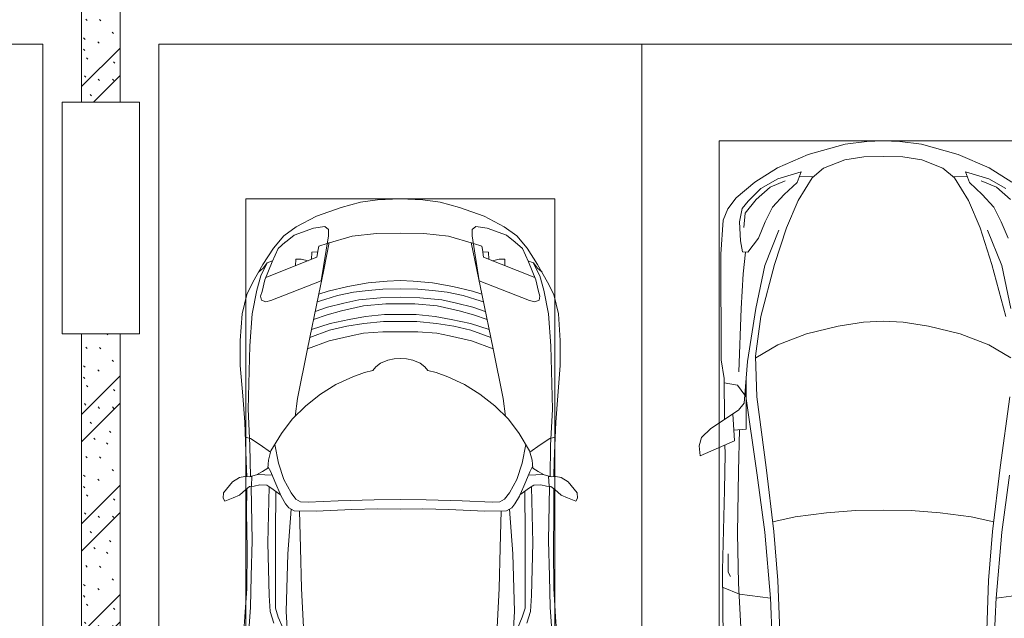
# Model space of a CAD drawing. Header units: millimetres. Extents: x -32229 to 170644, y -13689 to 125138.
# Tile 72 of 208: x 34815 to 39912, y 66678 to 69777. Entities that reach past the tile are written whole.
import ezdxf

# ---------------------------------------------------------------- set-up
doc = ezdxf.new("R2010")
doc.units = ezdxf.units.MM
for name, color, linetype, lineweight in [('A-DETL-GENF', 7, 'Continuous', 18), ('A-WALL-PATT', 7, 'Continuous', 40), ('C-PRKG', 7, 'Continuous', 18), ('I-WALL', 7, 'Continuous', 18), ('S-COLS', 7, 'Continuous', 18)]:
    doc.layers.add(name, color=color, linetype=linetype, lineweight=lineweight)
pattern_1 = [(135, (300.56, 377.28), (-565.6854, 6e-14), [10, -790]), (135, (349.8, 474.73), (-565.6854, 6e-14), [10, -790]), (135, (423.93, 473.06), (-565.6854, 6e-14), [10, -790]), (135, (229.92, 447.9), (-565.6854, 6e-14), [10, -790]), (135, (155.08, 447.9), (-565.6854, 6e-14), [10, -790]), (135, (114.9, 369.03), (-565.6854, 6e-14), [10, -790]), (135, (132.43, 285.8), (-565.6854, 6e-14), [10, -790]), (135, (214.66, 322), (-565.6854, 6e-14), [10, -790]), (135, (198.16, 261.88), (-565.6854, 6e-14), [10, -790]), (135, (45.2, 272.9), (-565.6854, 6e-14), [10, -790]), (135, (42.32, 336.16), (-565.6854, 6e-14), [10, -790]), (135, (92.26, 192.24), (-565.6854, 6e-14), [10, -790]), (135, (7.07, 149.2), (-565.6854, 6e-14), [10, -790]), (135, (80.6, 95.1), (-565.6854, 6e-14), [10, -790]), (135, (79.53, 36.94), (-565.6854, 6e-14), [10, -790]), (135, (153.87, 74.56), (-565.6854, 6e-14), [10, -790]), (135, (228.35, 124.8), (-565.6854, 6e-14), [10, -790]), (135, (279.75, 180.4), (-565.6854, 6e-14), [10, -790]), (135, (282.9, 31.63), (-565.6854, 6e-14), [10, -790]), (135, (377.38, 53.45), (-565.6854, 6e-14), [10, -790]), (135, (352.28, 102.7), (-565.6854, 6e-14), [10, -790]), (135, (354.05, 0), (-565.6854, 6e-14), [10, -790]), (135, (553.23, 16.45), (-565.6854, 6e-14), [10, -790]), (135, (542.38, 63.45), (-565.6854, 6e-14), [10, -790]), (135, (536.58, 239.3), (-565.6854, 6e-14), [10, -790]), (135, (475.85, 203.9), (-565.6854, 6e-14), [10, -790]), (135, (475.85, 316.54), (-565.6854, 6e-14), [10, -790]), (135, (520.8, 408.7), (-565.6854, 6e-14), [10, -790]), (135, (551.1, 470.8), (-565.6854, 6e-14), [10, -790]), (135, (235.25, 537.93), (-565.6854, 6e-14), [10, -790]), (135, (407.25, 547.65), (-565.6854, 6e-14), [10, -790]), (135, (94.5, 558.6), (-565.6854, 6e-14), [10, -790]), (135, (46.4, 532.3), (-565.6854, 6e-14), [10, -790]), (135, (85.56, 465.04), (-565.6854, 6e-14), [10, -790]), (135, (355.53, 181.14), (-565.6854, 6e-14), [10, -790]), (135, (362.23, 243.6), (-565.6854, 6e-14), [10, -790]), (135, (413.45, 344.1), (-565.6854, 6e-14), [10, -790]), (135, (286.3, 273.25), (-565.6854, 6e-14), [10, -790]), (135, (423.02, 263.72), (-565.6854, 6e-14), [10, -790]), (135, (162.94, 190.2), (-565.6854, 6e-14), [10, -790]), (135, (470.25, 120.93), (-565.6854, 6e-14), [10, -790]), (135, (484.48, 9.78), (-565.6854, 6e-14), [10, -790]), (45, (0, 212.13), (-565.6854, 0), []), (45, (212.13, 0), (-565.6854, 0), []), (45, (353.55, 0), (-565.6854, 0), []), (45, (0, 353.55), (-565.6854, 0), [])]

# ---------------------------------------------------------------- blocks, each defined once
blk = doc.blocks.new('АР_Машиноместо - 4900x2400_М__5300х2500_-V40--01 ЭО')
at = {"layer": 'C-PRKG', "color": 253, "lineweight": 13, "true_color": 0xaaaaaa}
for p, q in [((0, 0), (0, 4855)), ((2500, 0), (0, 0))]:
    blk.add_line(p, q, dxfattribs=at)
blk = doc.blocks.new('АР_Машиноместо - 4900x2400_М__5300х2500_-V14--01 ЭО')
at = {"layer": 'A-DETL-GENF', "color": 253, "lineweight": 13, "true_color": 0xaaaaaa}
for p, q in [((1132.7, -806), (1044.2, -818.6)), ((1250, -800), (1132.7, -806)), ((1250, -800), (1367.3, -806)), ((1367.3, -806), (1455.8, -818.6)), ((943.3, -845.1), (815.8, -891)), ((1044.2, -818.6), (943.3, -845.1)), ((1455.8, -818.6), (1556.7, -845.1)), ((1556.7, -845.1), (1684.2, -891)), ((815.8, -891), (711.9, -946.2)), ((1684.2, -891), (1788.1, -946.2)), ((711.9, -946.2), (647.2, -992.8)), ((800.1, -952.6), (700.9, -989.1)), ((859, -944.1), (800.1, -952.6)), ((877.7, -958.9), (859, -944.1)), ((877.7, -991.4), (877.7, -958.9)), ((1622.3, -958.9), (1641, -944.1)), ((1622.3, -991.4), (1622.3, -958.9)), ((1641, -944.1), (1699.9, -952.6)), ((1699.9, -952.6), (1799.1, -989.1)), ((1788.1, -946.2), (1852.8, -992.8)), ((647.2, -992.8), (593.2, -1056.8)), ((700.9, -989.1), (655, -1024.3)), ((841.1, -1225.9), (877.7, -991.4)), ((1000.2, -994.5), (871.4, -1031.3)), ((1127.4, -979.8), (1000.2, -994.5)), ((1250, -977.6), (1127.4, -979.8)), ((1250, -977.6), (1372.6, -979.8)), ((1372.6, -979.8), (1499.8, -994.5)), ((1499.8, -994.5), (1628.6, -1031.3)), ((1658.9, -1225.9), (1622.3, -991.4)), ((1799.1, -989.1), (1845, -1024.3)), ((1852.8, -992.8), (1906.8, -1056.8)), ((593.2, -1056.8), (539.3, -1140.4)), ((617.9, -1057.3), (586.9, -1126.3)), ((654.7, -1024.4), (617.9, -1057.3)), ((882.6, -1027.5), (853.8, -1167.4)), ((1617.4, -1027.5), (1646.2, -1167.4)), ((1845.3, -1024.4), (1882.1, -1057.3)), ((1882.1, -1057.3), (1913.1, -1126.3)), ((1906.8, -1056.8), (1960.7, -1140.4)), ((539.3, -1140.4), (487.4, -1232.1)), ((540.4, -1159.6), (516.2, -1180.5)), ((561.3, -1132.6), (540.4, -1159.6)), ((586.9, -1126.3), (548.2, -1220.1)), ((589, -1121.6), (561.3, -1132.6)), ((853.8, -1167.4), (826.8, -1300.9)), ((1646.2, -1167.4), (1673.2, -1300.9)), ((1911, -1121.6), (1938.7, -1132.6)), ((1913.1, -1126.3), (1951.8, -1220.1)), ((1938.7, -1132.6), (1959.6, -1159.6)), ((1959.6, -1159.6), (1983.8, -1180.5)), ((1960.7, -1140.4), (2012.6, -1232.1)), ((548.2, -1220.1), (535, -1280.6)), ((1951.8, -1220.1), (1965, -1280.6)), ((487.4, -1232.1), (455.7, -1296.1)), ((580.7, -1327.1), (841.1, -1225.9)), ((978.6, -1254.6), (876.3, -1278.7)), ((1084.1, -1236), (978.6, -1254.6)), ((1159.1, -1267.9), (1083.6, -1274.6)), ((1182.5, -1227.5), (1084.1, -1236)), ((1250, -1266.6), (1159.1, -1267.9)), ((1250, -1223.7), (1182.5, -1227.5)), ((1250, -1223.7), (1317.5, -1227.5)), ((1250, -1266.6), (1340.9, -1267.9)), ((1317.5, -1227.5), (1415.9, -1236)), ((1340.9, -1267.9), (1416.4, -1274.6)), ((1415.9, -1236), (1521.4, -1254.6)), ((1521.4, -1254.6), (1623.7, -1278.7)), ((1919.3, -1327.1), (1658.9, -1225.9)), ((2012.6, -1232.1), (2044.3, -1296.1)), ((455.7, -1296.1), (430.8, -1396.6)), ((535, -1280.6), (527.2, -1305.2)), ((527.2, -1305.2), (531.8, -1326)), ((826.8, -1300.9), (770, -1576.5)), ((859.1, -1321.2), (819.9, -1334.4)), ((876.3, -1278.7), (828.3, -1293.7)), ((925.2, -1301.6), (859.1, -1321.2)), ((1007.1, -1283.7), (925.2, -1301.6)), ((1035, -1323.2), (958.3, -1341.1)), ((1083.6, -1274.6), (1007.1, -1283.7)), ((1148.3, -1312.4), (1035, -1323.2)), ((1250, -1309.3), (1148.3, -1312.4)), ((1250, -1309.3), (1351.7, -1312.4)), ((1351.7, -1312.4), (1465, -1323.2)), ((1416.4, -1274.6), (1492.9, -1283.7)), ((1465, -1323.2), (1541.7, -1341.1)), ((1492.9, -1283.7), (1574.8, -1301.6)), ((1574.8, -1301.6), (1640.9, -1321.2)), ((1623.7, -1278.7), (1671.7, -1293.7)), ((1640.9, -1321.2), (1680.1, -1334.4)), ((1673.2, -1300.9), (1730, -1576.5)), ((1965, -1280.6), (1972.8, -1305.2)), ((1972.8, -1305.2), (1968.2, -1326)), ((2044.3, -1296.1), (2069.2, -1396.6)), ((531.8, -1326), (554.4, -1333.3)), ((554.4, -1333.3), (580.7, -1327.1)), ((873.8, -1361.2), (809.9, -1383.1)), ((958.3, -1341.1), (873.8, -1361.2)), ((1059, -1354.8), (945.3, -1380.6)), ((1174.5, -1344.2), (1059, -1354.8)), ((1250, -1344.9), (1174.5, -1344.2)), ((1250, -1344.9), (1325.5, -1344.2)), ((1325.5, -1344.2), (1441, -1354.8)), ((1441, -1354.8), (1554.7, -1380.6)), ((1541.7, -1341.1), (1626.2, -1361.2)), ((1626.2, -1361.2), (1690.1, -1383.1)), ((1945.6, -1333.3), (1919.3, -1327.1)), ((1968.2, -1326), (1945.6, -1333.3)), ((430.8, -1396.6), (422, -1534.1)), ((871.4, -1401.1), (800.5, -1424.6)), ((945.3, -1380.6), (871.4, -1401.1)), ((986.2, -1425.6), (887, -1446.5)), ((1070, -1410.4), (986.2, -1425.6)), ((1168.3, -1399.8), (1070, -1410.4)), ((1250, -1400.1), (1168.3, -1399.8)), ((1250, -1400.1), (1331.7, -1399.8)), ((1331.7, -1399.8), (1430, -1410.4)), ((1430, -1410.4), (1513.8, -1425.6)), ((1513.8, -1425.6), (1613, -1446.5)), ((1554.7, -1380.6), (1628.6, -1401.1)), ((1628.6, -1401.1), (1699.5, -1424.6)), ((2069.2, -1396.6), (2078, -1534.1)), ((887, -1446.5), (790.4, -1477.3)), ((973.4, -1459.7), (884.3, -1480.8)), ((1061.9, -1445.7), (973.4, -1459.7)), ((1163.9, -1435.1), (1061.9, -1445.7)), ((1250, -1435.1), (1163.9, -1435.1)), ((1250, -1435.1), (1336.1, -1435.1)), ((1336.1, -1435.1), (1438.1, -1445.7)), ((1438.1, -1445.7), (1526.6, -1459.7)), ((1526.6, -1459.7), (1615.7, -1480.8)), ((1613, -1446.5), (1709.6, -1477.3)), ((884.3, -1480.8), (782, -1518.1)), ((994.9, -1509.3), (881.7, -1536.4)), ((1060, -1496.1), (994.9, -1509.3)), ((1159.3, -1489.1), (1060, -1496.1)), ((1250, -1488.3), (1159.3, -1489.1)), ((1250, -1488.3), (1340.7, -1489.1)), ((1340.7, -1489.1), (1440, -1496.1)), ((1440, -1496.1), (1505.1, -1509.3)), ((1505.1, -1509.3), (1618.3, -1536.4)), ((1615.7, -1480.8), (1718, -1518.1)), ((422, -1534.1), (422, -1662.9)), ((770, -1576.5), (718.3, -1834.2)), ((881.7, -1536.4), (770, -1576.5)), ((1618.3, -1536.4), (1730, -1576.5)), ((1730, -1576.5), (1781.7, -1834.2)), ((2078, -1534.1), (2078, -1662.9)), ((1217.8, -1629.1), (1184.7, -1635.7)), ((1217.8, -1629.1), (1250, -1626.8)), ((1282.2, -1629.1), (1250, -1626.8)), ((1282.2, -1629.1), (1315.3, -1635.7)), ((422, -1662.9), (434.8, -1820.7)), ((1123.5, -1670.9), (1107.2, -1689.8)), ((1147.5, -1650.5), (1123.5, -1670.9)), ((1184.7, -1635.7), (1147.5, -1650.5)), ((1315.3, -1635.7), (1352.5, -1650.5)), ((1352.5, -1650.5), (1376.5, -1670.9)), ((1376.5, -1670.9), (1392.8, -1689.8)), ((2078, -1662.9), (2065.2, -1820.7)), ((1004.2, -1721.4), (917, -1761.1)), ((1064.9, -1700.5), (1004.2, -1721.4)), ((1107.2, -1689.8), (1064.9, -1700.5)), ((1392.8, -1689.8), (1435.1, -1700.5)), ((1435.1, -1700.5), (1495.8, -1721.4)), ((1495.8, -1721.4), (1583, -1761.1)), ((917, -1761.1), (837.5, -1812.1)), ((1583, -1761.1), (1662.5, -1812.1)), ((434.8, -1820.7), (444.9, -1956.8)), ((718.3, -1834.2), (705.7, -1926.7)), ((837.5, -1812.1), (761.1, -1871.7)), ((1662.5, -1812.1), (1738.9, -1871.7)), ((1781.7, -1834.2), (1794.3, -1926.7)), ((2065.2, -1820.7), (2055.1, -1956.8)), ((761.1, -1871.7), (690.7, -1941.6)), ((1738.9, -1871.7), (1809.3, -1941.6)), ((444.9, -1956.8), (453, -2159.1)), ((690.7, -1941.6), (634.6, -2015)), ((1809.3, -1941.6), (1865.4, -2015)), ((2055.1, -1956.8), (2047, -2159.1)), ((475.1, -2041), (447.5, -2034.4)), ((634.6, -2015), (580.7, -2105.7)), ((1865.4, -2015), (1919.3, -2105.7)), ((2024.9, -2041), (2052.5, -2034.4)), ((525.5, -2074.6), (475.1, -2041)), ((578.8, -2112.6), (525.5, -2074.6)), ((619.7, -2168.6), (600.3, -2072.7)), ((1880.3, -2168.6), (1899.7, -2072.7)), ((1921.2, -2112.6), (1974.5, -2074.6)), ((1974.5, -2074.6), (2024.9, -2041)), ((580.7, -2105.7), (567.1, -2153.8)), ((1919.3, -2105.7), (1932.9, -2153.8)), ((453, -2159.1), (455, -2238.9)), ((567.1, -2153.8), (564.3, -2195.4)), ((579.9, -2213.8), (564.9, -2186.5)), ((647.3, -2254.2), (619.7, -2168.6)), ((1852.7, -2254.2), (1880.3, -2168.6)), ((1920.1, -2213.8), (1935.1, -2186.5)), ((1932.9, -2153.8), (1935.7, -2195.4)), ((2047, -2159.1), (2045, -2238.9)), ((417.4, -2243.4), (445.1, -2238.7)), ((445.1, -2238.7), (481.8, -2239.5)), ((505.1, -2230), (467.5, -2239.2)), ((482, -2235.6), (479.1, -2288.7)), ((536.7, -2211.8), (505.1, -2230)), ((586.6, -2231.3), (510.1, -2227.1)), ((564.3, -2195.4), (536.7, -2211.8)), ((600.8, -2263), (579.9, -2213.8)), ((1899.2, -2263), (1920.1, -2213.8)), ((1913.4, -2231.3), (1989.9, -2227.1)), ((1935.7, -2195.4), (1963.3, -2211.8)), ((1963.3, -2211.8), (1994.9, -2230)), ((1994.9, -2230), (2032.5, -2239.2)), ((2018, -2235.6), (2020.9, -2288.7)), ((2054.9, -2238.7), (2018.2, -2239.5)), ((2082.6, -2243.4), (2054.9, -2238.7)), ((335.2, -2322.3), (381.7, -2266.4)), ((381.7, -2266.4), (417.4, -2243.4)), ((470, -2290), (449.8, -2306.1)), ((493.6, -2288.6), (470, -2290)), ((523.3, -2281.2), (493.6, -2288.6)), ((559, -2282.6), (523.3, -2281.2)), ((580.6, -2296), (559, -2282.6)), ((633.8, -2340.5), (600.8, -2263)), ((685.1, -2322.3), (647.3, -2254.2)), ((1814.9, -2322.3), (1852.7, -2254.2)), ((1866.2, -2340.5), (1899.2, -2263)), ((1919.4, -2296), (1941, -2282.6)), ((1941, -2282.6), (1976.7, -2281.2)), ((1976.7, -2281.2), (2006.4, -2288.6)), ((2006.4, -2288.6), (2030, -2290)), ((2030, -2290), (2050.2, -2306.1)), ((2118.3, -2266.4), (2082.6, -2243.4)), ((2164.8, -2322.3), (2118.3, -2266.4)), ((333.1, -2350.6), (335.2, -2322.3)), ((417.4, -2333.8), (384.4, -2347.9)), ((449.8, -2306.1), (417.4, -2333.8)), ((454.5, -2423.6), (456, -2301.1)), ((630.6, -2332.9), (580.6, -2296)), ((603.5, -2534.3), (606.1, -2314.9)), ((656.7, -2380.3), (633.8, -2340.5)), ((710, -2355.4), (685.1, -2322.3)), ((1790, -2355.4), (1814.9, -2322.3)), ((1843.3, -2380.3), (1866.2, -2340.5)), ((1869.4, -2332.9), (1919.4, -2296)), ((1896.5, -2534.3), (1893.9, -2314.9)), ((2045.5, -2423.6), (2044, -2301.1)), ((2050.2, -2306.1), (2082.6, -2333.8)), ((2082.6, -2333.8), (2115.6, -2347.9)), ((2166.9, -2350.6), (2164.8, -2322.3)), ((341.2, -2366.2), (333.1, -2350.6)), ((384.4, -2347.9), (341.2, -2366.2)), ((672.8, -2399.7), (656.7, -2380.3)), ((734.3, -2368.8), (710, -2355.4)), ((772.7, -2371.5), (734.3, -2368.8)), ((929.1, -2364.1), (772.7, -2371.5)), ((1115.2, -2358.7), (929.1, -2364.1)), ((1250, -2357.8), (1115.2, -2358.7)), ((1250, -2357.8), (1384.8, -2358.7)), ((1384.8, -2358.7), (1570.9, -2364.1)), ((1570.9, -2364.1), (1727.3, -2371.5)), ((1727.3, -2371.5), (1765.7, -2368.8)), ((1765.7, -2368.8), (1790, -2355.4)), ((1827.2, -2399.7), (1843.3, -2380.3)), ((2115.6, -2347.9), (2158.8, -2366.2)), ((2158.8, -2366.2), (2166.9, -2350.6)), ((456.8, -2613.6), (454.5, -2423.6)), ((684.8, -2406.5), (667.8, -2638.3)), ((700.6, -2415.4), (672.8, -2399.7)), ((813.8, -2416.7), (700.6, -2415.4)), ((999.2, -2409.3), (813.8, -2416.7)), ((1132.7, -2404.6), (999.2, -2409.3)), ((1250, -2406.6), (1132.7, -2404.6)), ((1250, -2406.6), (1367.3, -2404.6)), ((1367.3, -2404.6), (1500.8, -2409.3)), ((1500.8, -2409.3), (1686.2, -2416.7)), ((1686.2, -2416.7), (1799.4, -2415.4)), ((1799.4, -2415.4), (1827.2, -2399.7)), ((1815.2, -2406.5), (1832.2, -2638.3)), ((2043.2, -2613.6), (2045.5, -2423.6)), ((604.4, -2850.8), (603.5, -2534.3)), ((1895.6, -2850.8), (1896.5, -2534.3)), ((456.1, -2818.3), (456.8, -2613.6)), ((667.8, -2638.3), (659.3, -2936)), ((1832.2, -2638.3), (1840.7, -2936)), ((2043.9, -2818.3), (2043.2, -2613.6)), ((446, -2964.8), (456.1, -2818.3)), ((604.4, -2919.4), (604.4, -2850.8)), ((1895.6, -2919.4), (1895.6, -2850.8)), ((2054, -2964.8), (2043.9, -2818.3)), ((618.7, -2966.7), (604.4, -2919.4)), ((659.3, -2936), (676.4, -3260.1)), ((1840.7, -2936), (1823.6, -3260.1)), ((1881.3, -2966.7), (1895.6, -2919.4)), ((432.8, -3149.3), (446, -2964.8)), ((643.6, -3024.6), (618.7, -2966.7)), ((1856.4, -3024.6), (1881.3, -2966.7)), ((2067.2, -3149.3), (2054, -2964.8))]:
    blk.add_line(p, q, dxfattribs=at)
at = {"layer": 'A-DETL-GENF', "color": 254, "lineweight": 13, "true_color": 0xd4d4d4}
for p, q in [((824.1, -1063.7), (818.8, -1102.9)), ((827.7, -1045), (824.1, -1063.7)), ((871.3, -1031.9), (827.7, -1045)), ((1628.7, -1031.9), (1672.3, -1045)), ((1672.3, -1045), (1675.9, -1063.7)), ((1675.9, -1063.7), (1681.2, -1102.9)), ((818.8, -1102.9), (554, -1208.1)), ((709.1, -1112.7), (708.2, -1146.9)), ((737.7, -1113.6), (709.1, -1112.7)), ((772.6, -1121.3), (737.7, -1113.6)), ((792.9, -1076.2), (791.2, -1114.5)), ((823.3, -1074.4), (792.9, -1076.2)), ((1676.7, -1074.4), (1707.1, -1076.2)), ((1681.2, -1102.9), (1946, -1208.1)), ((1707.1, -1076.2), (1708.8, -1114.5)), ((1727.4, -1121.3), (1762.3, -1113.6)), ((1762.3, -1113.6), (1790.9, -1112.7)), ((1790.9, -1112.7), (1791.8, -1146.9)), ((561.7, -1132.1), (527.9, -1198.6)), ((1938.3, -1132.1), (1972.1, -1198.6)), ((527.9, -1198.6), (507.4, -1274.3)), ((1972.1, -1198.6), (1992.6, -1274.3)), ((507.4, -1274.3), (483.4, -1395.6)), ((1992.6, -1274.3), (2016.6, -1395.6)), ((483.4, -1395.6), (470.9, -1561.4)), ((2016.6, -1395.6), (2029.1, -1561.4)), ((470.9, -1561.4), (462.8, -1889.5)), ((2029.1, -1561.4), (2037.2, -1889.5)), ((462.8, -1889.5), (471.8, -2077.7)), ((2037.2, -1889.5), (2028.2, -2077.7)), ((471.8, -2077.7), (474.5, -2239.3)), ((2028.2, -2077.7), (2025.5, -2239.3)), ((483.3, -2571.4), (478, -2290)), ((570.6, -2291.4), (564.4, -2580.5)), ((1929.4, -2291.4), (1935.6, -2580.5)), ((2016.7, -2571.4), (2022, -2290)), ((728.4, -2415.7), (733.8, -2606.7)), ((1771.6, -2415.7), (1766.2, -2606.7)), ((477.8, -2754.7), (483.3, -2571.4)), ((564.4, -2580.5), (571.6, -2853.3)), ((1935.6, -2580.5), (1928.4, -2853.3)), ((2022.2, -2754.7), (2016.7, -2571.4)), ((733.8, -2606.7), (737.8, -2818.3)), ((1766.2, -2606.7), (1762.2, -2818.3)), ((473.9, -2913.7), (477.8, -2754.7)), ((2026.1, -2913.7), (2022.2, -2754.7)), ((571.6, -2853.3), (575.7, -2937.4)), ((737.8, -2818.3), (752.8, -3099)), ((1762.2, -2818.3), (1747.2, -3099)), ((1928.4, -2853.3), (1924.3, -2937.4)), ((466.3, -3036.3), (473.9, -2913.7)), ((575.7, -2937.4), (595.2, -2997.9)), ((1924.3, -2937.4), (1904.8, -2997.9)), ((2033.7, -3036.3), (2026.1, -2913.7))]:
    blk.add_line(p, q, dxfattribs=at)
at = {"layer": 'C-PRKG', "color": 253, "lineweight": 13, "true_color": 0xaaaaaa}
for p, q in [((2500, 0), (0, 0)), ((0, 0), (0, -5300)), ((2500, 0), (2500, -5300)), ((450, -800), (450, -4500)), ((450, -800), (2050, -800)), ((2050, -800), (2050, -4500))]:
    blk.add_line(p, q, dxfattribs=at)
blk = doc.blocks.new('АР_Машиноместо - 5300x2500_С-V11--01 ЭО')
at = {"layer": 'A-DETL-GENF', "color": 253, "lineweight": 13, "true_color": 0xaaaaaa}
for p, q in [((704.9, 2775.5), (731.2, 3507.6)), ((1795.1, 2775.5), (1768.8, 3507.6)), ((2073.5, 3446.8), (2082.5, 2723)), ((1998.6, 2789.7), (1969.1, 3374.8)), ((665.6, 2864.6), (678.7, 3159.5)), ((1834.4, 2864.6), (1821.3, 3159.5)), ((665.8, 2867.4), (505.1, 2846.9)), ((636.6, 2526.5), (665.8, 2867.4)), ((1834.2, 2867.4), (1994.9, 2846.9)), ((1863.4, 2526.5), (1834.2, 2867.4)), ((1994.9, 2846.9), (2079.1, 2813.3)), ((684.2, 2522.3), (704.9, 2775.5)), ((1815.8, 2522.3), (1795.1, 2775.5)), ((2004.3, 2532.3), (1998.6, 2789.7)), ((2052.2, 2733.7), (2040.3, 2756.2)), ((2052.2, 2638.7), (2052.2, 2733.7)), ((2082.5, 2723), (2071.8, 2308.5)), ((636.6, 2526.5), (597, 2231)), ((644.6, 2191.8), (684.2, 2522.3)), ((1855.4, 2191.8), (1815.8, 2522.3)), ((1863.4, 2526.5), (1903, 2231)), ((2000, 2210.1), (2004.3, 2532.3)), ((2071.8, 2308.5), (2067.7, 2119.9)), ((595.8, 1824.8), (644.6, 2191.8)), ((1904.2, 1824.8), (1855.4, 2191.8)), ((1903, 2231), (1965, 1798.3)), ((1994.1, 1996), (2000, 2210.1)), ((2198.6, 2130.5), (2020.1, 2052.9)), ((2067.7, 2119.9), (2069.3, 2073.9)), ((2203.2, 2079.9), (2198.6, 2130.5)), ((2020.1, 2052.9), (2029, 1914.3)), ((2190.5, 2036.1), (2203.2, 2079.9)), ((1959.1, 1993.7), (2023.7, 1997.9)), ((1959.1, 1993.7), (1960.2, 1733.1)), ((1999.4, 1894.5), (2142.2, 1990.1)), ((2142.2, 1990.1), (2190.5, 2036.1)), ((2073.5, 1730.9), (2072.5, 1943)), ((1969.4, 1857.6), (1999.4, 1894.5)), ((1953.5, 1642.6), (1969.4, 1857.6)), ((1910.6, 1615.5), (1904.2, 1824.8)), ((1966.4, 1816.8), (2005, 1765.3)), ((2005, 1765.3), (2073.4, 1753.4)), ((2089.4, 1634.2), (2073.5, 1730.9)), ((2090.5, 1087), (2089.4, 1634.2)), ((590.4, 1624.3), (703.6, 1557.1)), ((1909.6, 1624.3), (1796.4, 1557.1)), ((1884.6, 1410.3), (1910.6, 1615.5)), ((703.6, 1557.1), (852.8, 1499)), ((1796.4, 1557.1), (1647.2, 1499)), ((852.8, 1499), (1016.6, 1459.9)), ((1647.2, 1499), (1483.4, 1459.9)), ((1016.6, 1459.9), (1146.9, 1439.4)), ((1146.9, 1439.4), (1250, 1434.1)), ((1353.1, 1439.4), (1250, 1434.1)), ((1483.4, 1459.9), (1353.1, 1439.4)), ((687.4, 1141), (615.4, 1410.3)), ((1812.6, 1141), (1884.6, 1410.3)), ((749.2, 950.3), (687.4, 1141)), ((1750.8, 950.3), (1812.6, 1141)), ((1951.5, 1076.2), (1896.6, 1004.8)), ((1978.5, 1074.5), (1951.5, 1076.2)), ((1989.8, 1018.7), (1978.5, 1074.5)), ((2079.1, 910.7), (2090.5, 1087)), ((603.4, 1004.8), (639.1, 920)), ((1896.6, 1004.8), (1860.9, 920)), ((1994.3, 920), (1989.8, 1018.7)), ((639.1, 920), (677.4, 843.7)), ((809.1, 809.4), (749.2, 950.3)), ((1690.9, 809.4), (1750.8, 950.3)), ((1860.9, 920), (1822.6, 843.7)), ((1980.9, 851.5), (1994.3, 920)), ((2054.1, 853.1), (2079.1, 910.7)), ((677.4, 843.7), (737.5, 778.3)), ((1822.6, 843.7), (1762.5, 778.3)), ((1950, 812.3), (1980.9, 851.5)), ((2011, 795.6), (2054.1, 853.1)), ((737.5, 778.3), (804.5, 715.7)), ((881.5, 691.6), (809.1, 809.4)), ((1618.5, 691.6), (1690.9, 809.4)), ((1762.5, 778.3), (1695.5, 715.7)), ((1883.5, 746.4), (1950, 812.3)), ((1915.6, 714.6), (2011, 795.6)), ((701.8, 640.4), (584.4, 714.6)), ((703.5, 696.4), (616.5, 746.4)), ((804.5, 715.7), (824.6, 660.9)), ((1695.5, 715.7), (1675.4, 660.9)), ((1796.5, 696.4), (1883.5, 746.4)), ((1798.2, 640.4), (1915.6, 714.6)), ((824.6, 660.9), (703.5, 696.4)), ((888.4, 685.9), (815.2, 686.6)), ((941.4, 642.2), (881.5, 691.6)), ((1558.6, 642.2), (1618.5, 691.6)), ((1611.6, 685.9), (1684.8, 686.6)), ((1675.4, 660.9), (1796.5, 696.4)), ((861.8, 571.6), (701.8, 640.4)), ((1050.7, 599.4), (941.4, 642.2)), ((1449.3, 599.4), (1558.6, 642.2)), ((1638.2, 571.6), (1798.2, 640.4)), ((1052.6, 517.5), (861.8, 571.6)), ((1148.8, 583), (1050.7, 599.4)), ((1250, 581.6), (1148.8, 583)), ((1250, 581.6), (1351.2, 583)), ((1351.2, 583), (1449.3, 599.4)), ((1447.4, 517.5), (1638.2, 571.6)), ((1165.1, 503.1), (1052.6, 517.5)), ((1334.9, 503.1), (1447.4, 517.5)), ((1250, 500), (1165.1, 503.1)), ((1250, 500), (1334.9, 503.1))]:
    blk.add_line(p, q, dxfattribs=at)
at = {"layer": 'A-DETL-GENF', "color": 254, "lineweight": 13, "true_color": 0xd4d4d4}
for p, q in [((677.9, 2473), (794.6, 2446)), ((1822.1, 2473), (1705.4, 2446)), ((794.6, 2446), (955.7, 2426.8)), ((955.7, 2426.8), (1105.5, 2413.7)), ((1105.5, 2413.7), (1250, 2412.9)), ((1394.5, 2413.7), (1250, 2412.9)), ((1544.3, 2426.8), (1394.5, 2413.7)), ((1705.4, 2446), (1544.3, 2426.8)), ((1986.1, 1368.9), (1997.7, 1696.3)), ((1909.7, 1367.8), (1953.5, 1642.6)), ((636.7, 1146), (590.3, 1367.8)), ((1863.3, 1146), (1909.7, 1367.8)), ((1975.1, 1188.6), (1986.1, 1368.9)), ((1962.6, 1076.1), (1975.1, 1188.6)), ((710.2, 962.8), (636.7, 1146)), ((1789.8, 962.8), (1863.3, 1146)), ((1965.5, 874.4), (1971.9, 949.5)), ((1908.3, 805), (1965.5, 874.4)), ((664.7, 739.9), (591.7, 805)), ((1835.3, 739.9), (1908.3, 805)), ((742.6, 707.8), (664.7, 739.9)), ((1757.4, 707.8), (1835.3, 739.9))]:
    blk.add_line(p, q, dxfattribs=at)
at = {"layer": 'C-PRKG', "color": 253, "lineweight": 13, "true_color": 0xaaaaaa}
for p, q in [((2500, 0), (2500, 5300)), ((2100, 500), (2100, 4800)), ((400, 500), (2100, 500)), ((2500, 0), (0, 0))]:
    blk.add_line(p, q, dxfattribs=at)
blk = doc.blocks.new('Наметкина 10_РД_АР_П_rvt-1--01 ЭО')
at = {"layer": 'A-WALL-PATT', "lineweight": 5, "true_color": 0xaaaaaa}
h = blk.add_hatch(dxfattribs=at)
h.set_pattern_fill('FP_6', color=253, style=0, pattern_type=2)
h.set_pattern_definition(pattern_1)
h.paths.add_polyline_path([(35335.3, 69350), (35334.3, 70024), (35325.3, 70024), (35325.3, 70094.8), (35143.3, 70094.8), (35143.3, 70024), (35135.3, 70024), (35135.3, 69350), (35334.3, 69350)])
h = blk.add_hatch(dxfattribs=at)
h.set_pattern_fill('FP_6', color=253, style=0, pattern_type=2)
h.set_pattern_definition(pattern_1)
h.paths.add_polyline_path([(35335.3, 61150), (35335.3, 68150), (35135.3, 68150), (35135.3, 61150)])
at = {"layer": 'I-WALL', "color": 253, "lineweight": 13, "true_color": 0xaaaaaa}
for p, q in [((35335.3, 69350), (35335.3, 70100)), ((35135.3, 70024), (35135.3, 69350)), ((35135.3, 69350), (35335.3, 69350)), ((35135.3, 68150), (35135.3, 64550)), ((35335.3, 68150), (35135.3, 68150)), ((35335.3, 64550), (35335.3, 68150))]:
    blk.add_line(p, q, dxfattribs=at)
at = {"layer": 'S-COLS', "color": 253, "lineweight": 15, "true_color": 0xaaaaaa}
for p, q in [((35435.3, 69350), (35035.3, 69350)), ((35035.3, 69350), (35035.3, 68150)), ((35435.3, 68150), (35435.3, 69350)), ((35035.3, 68150), (35435.3, 68150))]:
    blk.add_line(p, q, dxfattribs=at)
at = {"layer": 'C-PRKG', "color": 253, "lineweight": 13, "true_color": 0xaaaaaa, "rotation": 180}
for name, p in [('АР_Машиноместо - 4900x2400_М__5300х2500_-V40--01 ЭО', (34935.3, 69650)), ('АР_Машиноместо - 5300x2500_С-V11--01 ЭО', (40535.3, 69650))]:
    blk.add_blockref(name, p, dxfattribs=at)
at = {"layer": 'C-PRKG', "color": 253, "lineweight": 13, "true_color": 0xaaaaaa}
blk.add_blockref('АР_Машиноместо - 4900x2400_М__5300х2500_-V14--01 ЭО', (35535.3, 69650), dxfattribs=at)

msp = doc.modelspace()

# ---------------------------------------------------------------- block references
at = {"lineweight": 5}
msp.add_blockref('Наметкина 10_РД_АР_П_rvt-1--01 ЭО', (0, 0), dxfattribs=at)

doc.saveas('drawing.dxf')
